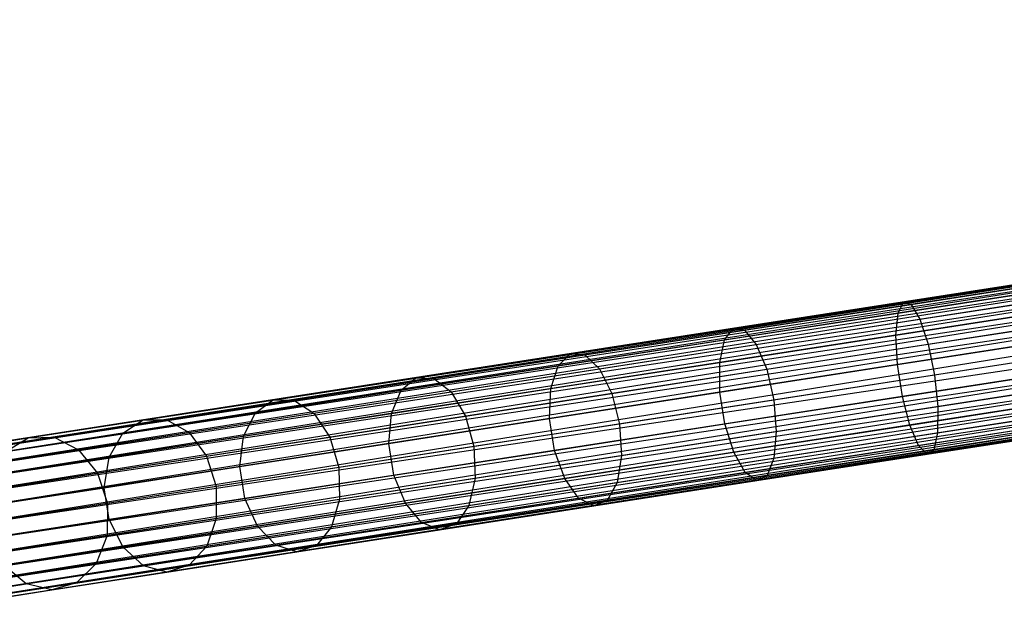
# Model space of a CAD drawing. Extents: x -102 to 102, y -101 to 102.
# Tile 52 of 256: x -78 to -65, y -13 to -6. Entities that reach past the tile are written whole.
import ezdxf

# ---------------------------------------------------------------- set-up
doc = ezdxf.new("R2010")
doc.units = 0
doc.header["$LTSCALE"] = 25.4
doc.layers.get('0').update_dxf_attribs({"linetype": 'CONTINUOUS'})

# ---------------------------------------------------------------- blocks, each defined once
blk = doc.blocks.new('NL2500011659_STL')
at = {"color": 0}
for p, q in [((-79.828, -11.409, -7.395), (-42.89, -5.675, -7.605)), ((-42.89, -5.675, -7.395), (-79.828, -11.409, -7.395)), ((-79.828, -11.409, -7.395), (-42.89, -5.675, -7.605)), ((-42.89, -5.675, -7.395), (-79.828, -11.409, -7.395)), ((-42.883, -5.718, -7.191), (-79.828, -11.409, -7.395)), ((-42.883, -5.718, -7.191), (-79.828, -11.409, -7.395)), ((-42.89, -5.675, -7.605), (-79.822, -11.452, -7.809)), ((-42.89, -5.675, -7.605), (-79.822, -11.452, -7.809)), ((-42.883, -5.718, -7.809), (-79.822, -11.452, -7.809)), ((-42.883, -5.718, -7.809), (-79.822, -11.452, -7.809)), ((-79.808, -11.536, -7), (-42.883, -5.718, -7.191)), ((-79.808, -11.536, -7), (-42.883, -5.718, -7.191)), ((-79.822, -11.452, -7.809), (-42.87, -5.802, -8)), ((-79.822, -11.452, -7.809), (-42.87, -5.802, -8)), ((-42.87, -5.802, -7), (-79.808, -11.536, -7)), ((-42.87, -5.802, -7), (-79.808, -11.536, -7)), ((-42.87, -5.802, -8), (-79.79, -11.658, -8.169)), ((-42.87, -5.802, -8), (-79.79, -11.658, -8.169)), ((-42.851, -5.924, -6.831), (-79.808, -11.536, -7)), ((-42.851, -5.924, -6.831), (-79.808, -11.536, -7)), ((-42.851, -5.924, -8.169), (-79.79, -11.658, -8.169)), ((-42.851, -5.924, -8.169), (-79.79, -11.658, -8.169)), ((-79.766, -11.811, -6.691), (-42.851, -5.924, -6.831)), ((-79.766, -11.811, -6.691), (-42.851, -5.924, -6.831)), ((-79.79, -11.658, -8.169), (-42.827, -6.077, -8.309)), ((-79.79, -11.658, -8.169), (-42.827, -6.077, -8.309)), ((-42.827, -6.077, -6.691), (-79.766, -11.811, -6.691)), ((-42.827, -6.077, -6.691), (-79.766, -11.811, -6.691)), ((-42.827, -6.077, -8.309), (-79.738, -11.99, -8.414)), ((-42.827, -6.077, -8.309), (-79.738, -11.99, -8.414)), ((-42.799, -6.256, -6.586), (-79.766, -11.811, -6.691)), ((-42.799, -6.256, -6.586), (-79.766, -11.811, -6.691)), ((-42.799, -6.256, -8.414), (-79.738, -11.99, -8.414)), ((-42.799, -6.256, -8.414), (-79.738, -11.99, -8.414)), ((-79.708, -12.187, -6.522), (-42.799, -6.256, -6.586)), ((-79.708, -12.187, -6.522), (-42.799, -6.256, -6.586)), ((-79.738, -11.99, -8.414), (-42.769, -6.453, -8.478)), ((-79.738, -11.99, -8.414), (-42.769, -6.453, -8.478)), ((-42.769, -6.453, -6.522), (-79.708, -12.187, -6.522)), ((-42.769, -6.453, -6.522), (-79.708, -12.187, -6.522)), ((-42.769, -6.453, -8.478), (-79.676, -12.392, -8.5)), ((-42.769, -6.453, -8.478), (-79.676, -12.392, -8.5)), ((-42.737, -6.658, -6.5), (-79.676, -12.392, -6.5)), ((-42.737, -6.658, -6.5), (-79.676, -12.392, -6.5)), ((-42.737, -6.658, -8.5), (-79.676, -12.392, -8.5)), ((-42.737, -6.658, -8.5), (-79.676, -12.392, -8.5)), ((-42.705, -6.864, -8.478), (-79.676, -12.392, -8.5)), ((-42.705, -6.864, -8.478), (-79.676, -12.392, -8.5)), ((-42.705, -6.864, -6.522), (-79.644, -12.598, -6.522)), ((-42.705, -6.864, -6.522), (-79.644, -12.598, -6.522)), ((-42.705, -6.864, -8.478), (-79.613, -12.794, -8.414)), ((-42.705, -6.864, -8.478), (-79.613, -12.794, -8.414)), ((-42.675, -7.06, -6.586), (-79.644, -12.598, -6.522)), ((-42.675, -7.06, -6.586), (-79.644, -12.598, -6.522)), ((-42.675, -7.06, -8.414), (-79.613, -12.794, -8.414)), ((-42.675, -7.06, -8.414), (-79.613, -12.794, -8.414)), ((-79.585, -12.973, -6.691), (-42.675, -7.06, -6.586)), ((-79.585, -12.973, -6.691), (-42.675, -7.06, -6.586)), ((-79.613, -12.794, -8.414), (-42.647, -7.239, -8.309)), ((-79.613, -12.794, -8.414), (-42.647, -7.239, -8.309)), ((-42.647, -7.239, -6.691), (-79.585, -12.973, -6.691)), ((-42.647, -7.239, -6.691), (-79.585, -12.973, -6.691)), ((-42.647, -7.239, -8.309), (-79.562, -13.126, -8.169)), ((-42.647, -7.239, -8.309), (-79.562, -13.126, -8.169)), ((-42.623, -7.393, -6.831), (-79.585, -12.973, -6.691)), ((-42.623, -7.393, -6.831), (-79.585, -12.973, -6.691)), ((-42.623, -7.393, -8.169), (-79.562, -13.126, -8.169)), ((-42.623, -7.393, -8.169), (-79.562, -13.126, -8.169)), ((-79.543, -13.248, -7), (-42.623, -7.393, -6.831)), ((-79.543, -13.248, -7), (-42.623, -7.393, -6.831)), ((-79.562, -13.126, -8.169), (-42.604, -7.514, -8)), ((-79.562, -13.126, -8.169), (-42.604, -7.514, -8)), ((-42.604, -7.514, -7), (-79.543, -13.248, -7)), ((-42.604, -7.514, -7), (-79.543, -13.248, -7)), ((-42.591, -7.598, -7.191), (-79.543, -13.248, -7)), ((-42.591, -7.598, -7.191), (-79.543, -13.248, -7)), ((-42.604, -7.514, -8), (-79.53, -13.332, -7.809)), ((-42.604, -7.514, -8), (-79.53, -13.332, -7.809)), ((-42.591, -7.598, -7.809), (-79.53, -13.332, -7.809)), ((-42.591, -7.598, -7.809), (-79.53, -13.332, -7.809)), ((-79.523, -13.375, -7.395), (-42.591, -7.598, -7.191)), ((-79.523, -13.375, -7.395), (-42.591, -7.598, -7.191)), ((-79.53, -13.332, -7.809), (-42.585, -7.641, -7.605)), ((-79.53, -13.332, -7.809), (-42.585, -7.641, -7.605)), ((-42.585, -7.641, -7.395), (-79.523, -13.375, -7.395)), ((-42.585, -7.641, -7.605), (-79.523, -13.375, -7.395)), ((-42.585, -7.641, -7.605), (-79.523, -13.375, -7.395)), ((-42.585, -7.641, -7.395), (-79.523, -13.375, -7.395)), ((-66.409, -9.326, -307.071), (-64.151, -8.976, -307.471)), ((-66.409, -9.326, -307.071), (-64.151, -8.976, -307.471)), ((-66.309, -9.355, -306.668), (-64.097, -9.011, -307.06)), ((-66.309, -9.355, -306.668), (-64.097, -9.011, -307.06)), ((-66.479, -9.467, -307.456), (-64.176, -9.11, -307.863)), ((-66.479, -9.467, -307.456), (-64.176, -9.11, -307.863)), ((-66.196, -9.548, -306.318), (-64.024, -9.211, -306.702)), ((-66.196, -9.548, -306.318), (-64.024, -9.211, -306.702)), ((-68.607, -9.667, -306.41), (-66.409, -9.326, -307.071)), ((-68.607, -9.667, -306.41), (-66.409, -9.326, -307.071)), ((-68.462, -9.689, -306.021), (-66.309, -9.355, -306.668)), ((-68.462, -9.689, -306.021), (-66.309, -9.355, -306.668)), ((-66.506, -9.753, -307.757), (-64.169, -9.39, -308.17)), ((-66.506, -9.753, -307.757), (-64.169, -9.39, -308.17)), ((-66.479, -9.467, -307.456), (-66.409, -9.326, -307.071)), ((-66.479, -9.467, -307.456), (-66.409, -9.326, -307.071)), ((-66.409, -9.326, -307.071), (-66.309, -9.355, -306.668)), ((-66.409, -9.326, -307.071), (-66.309, -9.355, -306.668)), ((-66.309, -9.355, -306.668), (-66.196, -9.548, -306.318)), ((-66.309, -9.355, -306.668), (-66.196, -9.548, -306.318)), ((-68.72, -9.815, -306.782), (-66.479, -9.467, -307.456)), ((-68.72, -9.815, -306.782), (-66.479, -9.467, -307.456)), ((-66.506, -9.753, -307.757), (-66.479, -9.467, -307.456)), ((-66.506, -9.753, -307.757), (-66.479, -9.467, -307.456)), ((-68.309, -9.876, -305.683), (-66.196, -9.548, -306.318)), ((-68.309, -9.876, -305.683), (-66.196, -9.548, -306.318)), ((-66.196, -9.548, -306.318), (-66.089, -9.871, -306.08)), ((-66.196, -9.548, -306.318), (-66.089, -9.871, -306.08)), ((-66.089, -9.871, -306.08), (-63.945, -9.539, -306.459)), ((-66.089, -9.871, -306.08), (-63.945, -9.539, -306.459)), ((-70.715, -9.995, -305.498), (-68.607, -9.667, -306.41)), ((-70.715, -9.995, -305.498), (-68.607, -9.667, -306.41)), ((-70.526, -10.009, -305.128), (-68.462, -9.689, -306.021)), ((-70.526, -10.009, -305.128), (-68.462, -9.689, -306.021)), ((-68.781, -10.106, -307.073), (-66.506, -9.753, -307.757)), ((-68.781, -10.106, -307.073), (-66.506, -9.753, -307.757)), ((-68.72, -9.815, -306.782), (-68.607, -9.667, -306.41)), ((-68.72, -9.815, -306.782), (-68.607, -9.667, -306.41)), ((-68.607, -9.667, -306.41), (-68.462, -9.689, -306.021)), ((-68.607, -9.667, -306.41), (-68.462, -9.689, -306.021)), ((-68.462, -9.689, -306.021), (-68.309, -9.876, -305.683)), ((-68.462, -9.689, -306.021), (-68.309, -9.876, -305.683)), ((-66.486, -10.134, -307.921), (-66.506, -9.753, -307.757)), ((-66.486, -10.134, -307.921), (-66.506, -9.753, -307.757)), ((-66.486, -10.134, -307.921), (-64.13, -9.769, -308.338)), ((-66.486, -10.134, -307.921), (-64.13, -9.769, -308.338)), ((-70.869, -10.149, -305.852), (-68.72, -9.815, -306.782)), ((-70.869, -10.149, -305.852), (-68.72, -9.815, -306.782)), ((-70.336, -10.19, -304.806), (-68.309, -9.876, -305.683)), ((-70.336, -10.19, -304.806), (-68.309, -9.876, -305.683)), ((-68.781, -10.106, -307.073), (-68.72, -9.815, -306.782)), ((-68.781, -10.106, -307.073), (-68.72, -9.815, -306.782)), ((-68.309, -9.876, -305.683), (-68.175, -10.195, -305.453)), ((-68.309, -9.876, -305.683), (-68.175, -10.195, -305.453)), ((-68.175, -10.195, -305.453), (-66.089, -9.871, -306.08)), ((-68.175, -10.195, -305.453), (-66.089, -9.871, -306.08)), ((-66.089, -9.871, -306.08), (-66.007, -10.27, -305.996)), ((-66.089, -9.871, -306.08), (-66.007, -10.27, -305.996)), ((-72.705, -10.304, -304.346), (-70.715, -9.995, -305.498)), ((-72.705, -10.304, -304.346), (-70.715, -9.995, -305.498)), ((-72.475, -10.312, -304), (-70.526, -10.009, -305.128)), ((-72.475, -10.312, -304), (-70.526, -10.009, -305.128)), ((-70.869, -10.149, -305.852), (-70.715, -9.995, -305.498)), ((-70.869, -10.149, -305.852), (-70.715, -9.995, -305.498)), ((-70.715, -9.995, -305.498), (-70.526, -10.009, -305.128)), ((-70.715, -9.995, -305.498), (-70.526, -10.009, -305.128)), ((-70.526, -10.009, -305.128), (-70.336, -10.19, -304.806)), ((-70.526, -10.009, -305.128), (-70.336, -10.19, -304.806)), ((-63.873, -9.939, -306.374), (-66.007, -10.27, -305.996)), ((-63.873, -9.939, -306.374), (-66.007, -10.27, -305.996)), ((-72.898, -10.464, -304.678), (-70.869, -10.149, -305.852)), ((-72.898, -10.464, -304.678), (-70.869, -10.149, -305.852)), ((-70.963, -10.445, -306.129), (-68.781, -10.106, -307.073)), ((-70.963, -10.445, -306.129), (-68.781, -10.106, -307.073)), ((-70.963, -10.445, -306.129), (-70.869, -10.149, -305.852)), ((-70.963, -10.445, -306.129), (-70.869, -10.149, -305.852)), ((-68.779, -10.49, -307.232), (-68.781, -10.106, -307.073)), ((-68.779, -10.49, -307.232), (-68.781, -10.106, -307.073)), ((-68.779, -10.49, -307.232), (-66.486, -10.134, -307.921)), ((-68.779, -10.49, -307.232), (-66.486, -10.134, -307.921)), ((-66.422, -10.545, -307.921), (-66.486, -10.134, -307.921)), ((-66.422, -10.545, -307.921), (-66.486, -10.134, -307.921)), ((-72.249, -10.487, -303.698), (-70.336, -10.19, -304.806)), ((-72.249, -10.487, -303.698), (-70.336, -10.19, -304.806)), ((-70.336, -10.19, -304.806), (-70.176, -10.506, -304.587)), ((-70.336, -10.19, -304.806), (-70.176, -10.506, -304.587)), ((-70.176, -10.506, -304.587), (-68.175, -10.195, -305.453)), ((-70.176, -10.506, -304.587), (-68.175, -10.195, -305.453)), ((-68.175, -10.195, -305.453), (-68.084, -10.593, -305.372)), ((-68.175, -10.195, -305.453), (-68.084, -10.593, -305.372)), ((-66.007, -10.27, -305.996), (-68.084, -10.593, -305.372)), ((-66.007, -10.27, -305.996), (-68.084, -10.593, -305.372)), ((-66.422, -10.545, -307.921), (-64.066, -10.179, -308.338)), ((-66.422, -10.545, -307.921), (-64.066, -10.179, -308.338)), ((-66.007, -10.27, -305.996), (-65.964, -10.675, -306.08)), ((-66.007, -10.27, -305.996), (-65.964, -10.675, -306.08)), ((-74.55, -10.59, -302.97), (-72.705, -10.304, -304.346)), ((-74.55, -10.59, -302.97), (-72.705, -10.304, -304.346)), ((-74.283, -10.593, -302.652), (-72.475, -10.312, -304)), ((-74.283, -10.593, -302.652), (-72.475, -10.312, -304)), ((-72.898, -10.464, -304.678), (-72.705, -10.304, -304.346)), ((-72.898, -10.464, -304.678), (-72.705, -10.304, -304.346)), ((-72.705, -10.304, -304.346), (-72.475, -10.312, -304)), ((-72.705, -10.304, -304.346), (-72.475, -10.312, -304)), ((-72.475, -10.312, -304), (-72.249, -10.487, -303.698)), ((-72.475, -10.312, -304), (-72.249, -10.487, -303.698)), ((-65.964, -10.675, -306.08), (-63.82, -10.342, -306.459)), ((-65.964, -10.675, -306.08), (-63.82, -10.342, -306.459)), ((-74.78, -10.756, -303.274), (-72.898, -10.464, -304.678)), ((-74.78, -10.756, -303.274), (-72.898, -10.464, -304.678)), ((-74.024, -10.763, -302.375), (-72.249, -10.487, -303.698)), ((-74.024, -10.763, -302.375), (-72.249, -10.487, -303.698)), ((-73.022, -10.764, -304.937), (-70.963, -10.445, -306.129)), ((-73.022, -10.764, -304.937), (-70.963, -10.445, -306.129)), ((-73.022, -10.764, -304.937), (-72.898, -10.464, -304.678)), ((-73.022, -10.764, -304.937), (-72.898, -10.464, -304.678)), ((-72.249, -10.487, -303.698), (-72.066, -10.799, -303.493)), ((-72.249, -10.487, -303.698), (-72.066, -10.799, -303.493)), ((-72.066, -10.799, -303.493), (-70.176, -10.506, -304.587)), ((-72.066, -10.799, -303.493), (-70.176, -10.506, -304.587)), ((-70.979, -10.832, -306.28), (-70.963, -10.445, -306.129)), ((-70.979, -10.832, -306.28), (-70.963, -10.445, -306.129)), ((-70.979, -10.832, -306.28), (-68.779, -10.49, -307.232)), ((-70.979, -10.832, -306.28), (-68.779, -10.49, -307.232)), ((-70.176, -10.506, -304.587), (-70.076, -10.902, -304.509)), ((-70.176, -10.506, -304.587), (-70.076, -10.902, -304.509)), ((-68.716, -10.901, -307.232), (-68.779, -10.49, -307.232)), ((-68.716, -10.901, -307.232), (-68.779, -10.49, -307.232)), ((-68.716, -10.901, -307.232), (-66.422, -10.545, -307.921)), ((-68.716, -10.901, -307.232), (-66.422, -10.545, -307.921)), ((-66.326, -10.915, -307.757), (-66.422, -10.545, -307.921)), ((-66.326, -10.915, -307.757), (-66.422, -10.545, -307.921)), ((-66.326, -10.915, -307.757), (-63.989, -10.552, -308.17)), ((-66.326, -10.915, -307.757), (-63.989, -10.552, -308.17)), ((-76.227, -10.85, -301.388), (-74.55, -10.59, -302.97)), ((-76.227, -10.85, -301.388), (-74.55, -10.59, -302.97)), ((-75.925, -10.847, -301.102), (-74.283, -10.593, -302.652)), ((-75.925, -10.847, -301.102), (-74.283, -10.593, -302.652)), ((-74.78, -10.756, -303.274), (-74.55, -10.59, -302.97)), ((-74.78, -10.756, -303.274), (-74.55, -10.59, -302.97)), ((-74.55, -10.59, -302.97), (-74.283, -10.593, -302.652)), ((-74.55, -10.59, -302.97), (-74.283, -10.593, -302.652)), ((-74.283, -10.593, -302.652), (-74.024, -10.763, -302.375)), ((-74.283, -10.593, -302.652), (-74.024, -10.763, -302.375)), ((-68.084, -10.593, -305.372), (-70.076, -10.902, -304.509)), ((-68.084, -10.593, -305.372), (-70.076, -10.902, -304.509)), ((-68.084, -10.593, -305.372), (-68.051, -10.999, -305.453)), ((-68.084, -10.593, -305.372), (-68.051, -10.999, -305.453)), ((-68.051, -10.999, -305.453), (-65.964, -10.675, -306.08)), ((-68.051, -10.999, -305.453), (-65.964, -10.675, -306.08)), ((-65.964, -10.675, -306.08), (-65.968, -11.016, -306.318)), ((-65.964, -10.675, -306.08), (-65.968, -11.016, -306.318)), ((-65.968, -11.016, -306.318), (-63.796, -10.679, -306.702)), ((-65.968, -11.016, -306.318), (-63.796, -10.679, -306.702)), ((-76.49, -11.021, -301.661), (-74.78, -10.756, -303.274)), ((-76.49, -11.021, -301.661), (-74.78, -10.756, -303.274)), ((-75.636, -11.013, -300.853), (-74.024, -10.763, -302.375)), ((-75.636, -11.013, -300.853), (-74.024, -10.763, -302.375)), ((-74.933, -11.061, -303.512), (-74.78, -10.756, -303.274)), ((-74.933, -11.061, -303.512), (-74.78, -10.756, -303.274)), ((-74.933, -11.061, -303.512), (-73.022, -10.764, -304.937)), ((-74.933, -11.061, -303.512), (-73.022, -10.764, -304.937)), ((-74.024, -10.763, -302.375), (-73.818, -11.071, -302.187)), ((-74.024, -10.763, -302.375), (-73.818, -11.071, -302.187)), ((-73.818, -11.071, -302.187), (-72.066, -10.799, -303.493)), ((-73.818, -11.071, -302.187), (-72.066, -10.799, -303.493)), ((-73.055, -11.154, -305.078), (-73.022, -10.764, -304.937)), ((-73.055, -11.154, -305.078), (-73.022, -10.764, -304.937)), ((-72.066, -10.799, -303.493), (-71.957, -11.194, -303.421)), ((-72.066, -10.799, -303.493), (-71.957, -11.194, -303.421)), ((-77.713, -11.081, -299.621), (-76.227, -10.85, -301.388)), ((-77.713, -11.081, -299.621), (-76.227, -10.85, -301.388)), ((-77.38, -11.073, -299.371), (-75.925, -10.847, -301.102)), ((-77.38, -11.073, -299.371), (-75.925, -10.847, -301.102)), ((-76.49, -11.021, -301.661), (-76.227, -10.85, -301.388)), ((-76.49, -11.021, -301.661), (-76.227, -10.85, -301.388)), ((-76.227, -10.85, -301.388), (-75.925, -10.847, -301.102)), ((-76.227, -10.85, -301.388), (-75.925, -10.847, -301.102)), ((-75.925, -10.847, -301.102), (-75.636, -11.013, -300.853)), ((-75.925, -10.847, -301.102), (-75.636, -11.013, -300.853)), ((-73.055, -11.154, -305.078), (-70.979, -10.832, -306.28)), ((-73.055, -11.154, -305.078), (-70.979, -10.832, -306.28)), ((-70.076, -10.902, -304.509), (-71.957, -11.194, -303.421)), ((-70.076, -10.902, -304.509), (-71.957, -11.194, -303.421)), ((-70.915, -11.243, -306.28), (-70.979, -10.832, -306.28)), ((-70.915, -11.243, -306.28), (-70.979, -10.832, -306.28)), ((-70.915, -11.243, -306.28), (-68.716, -10.901, -307.232)), ((-70.915, -11.243, -306.28), (-68.716, -10.901, -307.232)), ((-70.076, -10.902, -304.509), (-70.052, -11.31, -304.587)), ((-70.076, -10.902, -304.509), (-70.052, -11.31, -304.587)), ((-68.601, -11.268, -307.073), (-68.716, -10.901, -307.232)), ((-68.601, -11.268, -307.073), (-68.716, -10.901, -307.232)), ((-68.601, -11.268, -307.073), (-66.326, -10.915, -307.757)), ((-68.601, -11.268, -307.073), (-66.326, -10.915, -307.757)), ((-66.213, -11.179, -307.456), (-66.326, -10.915, -307.757)), ((-66.213, -11.179, -307.456), (-66.326, -10.915, -307.757)), ((-66.213, -11.179, -307.456), (-63.911, -10.821, -307.863)), ((-66.213, -11.179, -307.456), (-63.911, -10.821, -307.863)), ((-66.017, -11.234, -306.668), (-63.806, -10.891, -307.06)), ((-66.017, -11.234, -306.668), (-63.806, -10.891, -307.06)), ((-78.005, -11.256, -299.859), (-76.49, -11.021, -301.661)), ((-78.005, -11.256, -299.859), (-76.49, -11.021, -301.661)), ((-77.064, -11.235, -299.154), (-75.636, -11.013, -300.853)), ((-77.064, -11.235, -299.154), (-75.636, -11.013, -300.853)), ((-76.668, -11.33, -301.875), (-76.49, -11.021, -301.661)), ((-76.668, -11.33, -301.875), (-76.49, -11.021, -301.661)), ((-76.668, -11.33, -301.875), (-74.933, -11.061, -303.512)), ((-76.668, -11.33, -301.875), (-74.933, -11.061, -303.512)), ((-75.636, -11.013, -300.853), (-75.41, -11.318, -300.685)), ((-75.636, -11.013, -300.853), (-75.41, -11.318, -300.685)), ((-74.981, -11.453, -303.642), (-74.933, -11.061, -303.512)), ((-74.981, -11.453, -303.642), (-74.933, -11.061, -303.512)), ((-70.052, -11.31, -304.587), (-68.051, -10.999, -305.453)), ((-70.052, -11.31, -304.587), (-68.051, -10.999, -305.453)), ((-68.051, -10.999, -305.453), (-68.081, -11.344, -305.683)), ((-68.051, -10.999, -305.453), (-68.081, -11.344, -305.683)), ((-68.081, -11.344, -305.683), (-65.968, -11.016, -306.318)), ((-68.081, -11.344, -305.683), (-65.968, -11.016, -306.318)), ((-66.104, -11.292, -307.071), (-63.846, -10.941, -307.471)), ((-66.104, -11.292, -307.071), (-63.846, -10.941, -307.471)), ((-65.968, -11.016, -306.318), (-66.017, -11.234, -306.668)), ((-65.968, -11.016, -306.318), (-66.017, -11.234, -306.668)), ((-78.987, -11.279, -297.692), (-77.713, -11.081, -299.621)), ((-78.987, -11.279, -297.692), (-77.713, -11.081, -299.621)), ((-78.628, -11.267, -297.483), (-77.38, -11.073, -299.371)), ((-78.628, -11.267, -297.483), (-77.38, -11.073, -299.371)), ((-78.005, -11.256, -299.859), (-77.713, -11.081, -299.621)), ((-78.005, -11.256, -299.859), (-77.713, -11.081, -299.621)), ((-77.713, -11.081, -299.621), (-77.38, -11.073, -299.371)), ((-77.713, -11.081, -299.621), (-77.38, -11.073, -299.371)), ((-77.38, -11.073, -299.371), (-77.064, -11.235, -299.154)), ((-77.38, -11.073, -299.371), (-77.064, -11.235, -299.154)), ((-75.41, -11.318, -300.685), (-73.818, -11.071, -302.187)), ((-75.41, -11.318, -300.685), (-73.818, -11.071, -302.187)), ((-74.981, -11.453, -303.642), (-73.055, -11.154, -305.078)), ((-74.981, -11.453, -303.642), (-73.055, -11.154, -305.078)), ((-73.818, -11.071, -302.187), (-73.701, -11.465, -302.12)), ((-73.818, -11.071, -302.187), (-73.701, -11.465, -302.12)), ((-72.992, -11.565, -305.078), (-73.055, -11.154, -305.078)), ((-72.992, -11.565, -305.078), (-73.055, -11.154, -305.078)), ((-68.454, -11.527, -306.782), (-66.213, -11.179, -307.456)), ((-68.454, -11.527, -306.782), (-66.213, -11.179, -307.456)), ((-66.104, -11.292, -307.071), (-66.213, -11.179, -307.456)), ((-66.104, -11.292, -307.071), (-66.213, -11.179, -307.456)), ((-78.289, -11.425, -297.3), (-77.064, -11.235, -299.154)), ((-78.289, -11.425, -297.3), (-77.064, -11.235, -299.154)), ((-77.064, -11.235, -299.154), (-76.82, -11.537, -299.007)), ((-77.064, -11.235, -299.154), (-76.82, -11.537, -299.007)), ((-76.82, -11.537, -299.007), (-75.41, -11.318, -300.685)), ((-76.82, -11.537, -299.007), (-75.41, -11.318, -300.685)), ((-75.41, -11.318, -300.685), (-75.285, -11.711, -300.625)), ((-75.41, -11.318, -300.685), (-75.285, -11.711, -300.625)), ((-71.957, -11.194, -303.421), (-73.701, -11.465, -302.12)), ((-71.957, -11.194, -303.421), (-73.701, -11.465, -302.12)), ((-72.992, -11.565, -305.078), (-70.915, -11.243, -306.28)), ((-72.992, -11.565, -305.078), (-70.915, -11.243, -306.28)), ((-71.957, -11.194, -303.421), (-71.941, -11.603, -303.493)), ((-71.957, -11.194, -303.421), (-71.941, -11.603, -303.493)), ((-71.941, -11.603, -303.493), (-70.052, -11.31, -304.587)), ((-71.941, -11.603, -303.493), (-70.052, -11.31, -304.587)), ((-70.782, -11.606, -306.129), (-70.915, -11.243, -306.28)), ((-70.782, -11.606, -306.129), (-70.915, -11.243, -306.28)), ((-70.782, -11.606, -306.129), (-68.601, -11.268, -307.073)), ((-70.782, -11.606, -306.129), (-68.601, -11.268, -307.073)), ((-70.052, -11.31, -304.587), (-70.108, -11.659, -304.806)), ((-70.052, -11.31, -304.587), (-70.108, -11.659, -304.806)), ((-68.454, -11.527, -306.782), (-68.601, -11.268, -307.073)), ((-68.454, -11.527, -306.782), (-68.601, -11.268, -307.073)), ((-68.302, -11.633, -306.41), (-66.104, -11.292, -307.071)), ((-68.302, -11.633, -306.41), (-66.104, -11.292, -307.071)), ((-68.17, -11.569, -306.021), (-66.017, -11.234, -306.668)), ((-68.17, -11.569, -306.021), (-66.017, -11.234, -306.668)), ((-66.017, -11.234, -306.668), (-66.104, -11.292, -307.071)), ((-66.017, -11.234, -306.668), (-66.104, -11.292, -307.071)), ((-78.206, -11.569, -300.045), (-76.668, -11.33, -301.875)), ((-78.206, -11.569, -300.045), (-76.668, -11.33, -301.875)), ((-76.731, -11.725, -301.991), (-76.668, -11.33, -301.875)), ((-76.731, -11.725, -301.991), (-76.668, -11.33, -301.875)), ((-70.108, -11.659, -304.806), (-68.081, -11.344, -305.683)), ((-70.108, -11.659, -304.806), (-68.081, -11.344, -305.683)), ((-68.081, -11.344, -305.683), (-68.17, -11.569, -306.021)), ((-68.081, -11.344, -305.683), (-68.17, -11.569, -306.021)), ((-78.029, -11.725, -297.176), (-76.82, -11.537, -299.007)), ((-78.029, -11.725, -297.176), (-76.82, -11.537, -299.007)), ((-76.82, -11.537, -299.007), (-76.689, -11.928, -298.955)), ((-76.82, -11.537, -299.007), (-76.689, -11.928, -298.955)), ((-76.731, -11.725, -301.991), (-74.981, -11.453, -303.642)), ((-76.731, -11.725, -301.991), (-74.981, -11.453, -303.642)), ((-73.701, -11.465, -302.12), (-75.285, -11.711, -300.625)), ((-73.701, -11.465, -302.12), (-75.285, -11.711, -300.625)), ((-74.917, -11.864, -303.642), (-74.981, -11.453, -303.642)), ((-74.917, -11.864, -303.642), (-74.981, -11.453, -303.642)), ((-74.917, -11.864, -303.642), (-72.992, -11.565, -305.078)), ((-74.917, -11.864, -303.642), (-72.992, -11.565, -305.078)), ((-73.701, -11.465, -302.12), (-73.693, -11.875, -302.187)), ((-73.701, -11.465, -302.12), (-73.693, -11.875, -302.187)), ((-72.842, -11.926, -304.937), (-72.992, -11.565, -305.078)), ((-72.842, -11.926, -304.937), (-72.992, -11.565, -305.078)), ((-70.604, -11.86, -305.852), (-68.454, -11.527, -306.782)), ((-70.604, -11.86, -305.852), (-68.454, -11.527, -306.782)), ((-70.234, -11.889, -305.128), (-68.17, -11.569, -306.021)), ((-70.234, -11.889, -305.128), (-68.17, -11.569, -306.021)), ((-68.302, -11.633, -306.41), (-68.454, -11.527, -306.782)), ((-68.302, -11.633, -306.41), (-68.454, -11.527, -306.782)), ((-68.17, -11.569, -306.021), (-68.302, -11.633, -306.41)), ((-68.17, -11.569, -306.021), (-68.302, -11.633, -306.41)), ((-73.693, -11.875, -302.187), (-71.941, -11.603, -303.493)), ((-73.693, -11.875, -302.187), (-71.941, -11.603, -303.493)), ((-72.842, -11.926, -304.937), (-70.782, -11.606, -306.129)), ((-72.842, -11.926, -304.937), (-70.782, -11.606, -306.129)), ((-71.941, -11.603, -303.493), (-72.021, -11.956, -303.698)), ((-71.941, -11.603, -303.493), (-72.021, -11.956, -303.698)), ((-72.021, -11.956, -303.698), (-70.108, -11.659, -304.806)), ((-72.021, -11.956, -303.698), (-70.108, -11.659, -304.806)), ((-70.604, -11.86, -305.852), (-70.782, -11.606, -306.129)), ((-70.604, -11.86, -305.852), (-70.782, -11.606, -306.129)), ((-70.41, -11.96, -305.498), (-68.302, -11.633, -306.41)), ((-70.41, -11.96, -305.498), (-68.302, -11.633, -306.41)), ((-70.108, -11.659, -304.806), (-70.234, -11.889, -305.128)), ((-70.108, -11.659, -304.806), (-70.234, -11.889, -305.128)), ((-78.281, -11.965, -300.147), (-76.731, -11.725, -301.991)), ((-78.281, -11.965, -300.147), (-76.731, -11.725, -301.991)), ((-76.667, -12.135, -301.991), (-76.731, -11.725, -301.991)), ((-76.667, -12.135, -301.991), (-76.731, -11.725, -301.991)), ((-75.285, -11.711, -300.625), (-76.689, -11.928, -298.955)), ((-75.285, -11.711, -300.625), (-76.689, -11.928, -298.955)), ((-75.285, -11.711, -300.625), (-75.285, -12.122, -300.685)), ((-75.285, -11.711, -300.625), (-75.285, -12.122, -300.685)), ((-76.689, -11.928, -298.955), (-77.893, -12.115, -297.132)), ((-76.689, -11.928, -298.955), (-77.893, -12.115, -297.132)), ((-76.689, -11.928, -298.955), (-76.695, -12.341, -299.007)), ((-76.689, -11.928, -298.955), (-76.695, -12.341, -299.007)), ((-76.667, -12.135, -301.991), (-74.917, -11.864, -303.642)), ((-76.667, -12.135, -301.991), (-74.917, -11.864, -303.642)), ((-75.285, -12.122, -300.685), (-73.693, -11.875, -302.187)), ((-75.285, -12.122, -300.685), (-73.693, -11.875, -302.187)), ((-74.752, -12.223, -303.512), (-74.917, -11.864, -303.642)), ((-74.752, -12.223, -303.512), (-74.917, -11.864, -303.642)), ((-74.752, -12.223, -303.512), (-72.842, -11.926, -304.937)), ((-74.752, -12.223, -303.512), (-72.842, -11.926, -304.937)), ((-73.693, -11.875, -302.187), (-73.796, -12.231, -302.375)), ((-73.693, -11.875, -302.187), (-73.796, -12.231, -302.375)), ((-72.633, -12.175, -304.678), (-72.842, -11.926, -304.937)), ((-72.633, -12.175, -304.678), (-72.842, -11.926, -304.937)), ((-72.633, -12.175, -304.678), (-70.604, -11.86, -305.852)), ((-72.633, -12.175, -304.678), (-70.604, -11.86, -305.852)), ((-72.183, -12.192, -304), (-70.234, -11.889, -305.128)), ((-72.183, -12.192, -304), (-70.234, -11.889, -305.128)), ((-70.41, -11.96, -305.498), (-70.604, -11.86, -305.852)), ((-70.41, -11.96, -305.498), (-70.604, -11.86, -305.852)), ((-70.234, -11.889, -305.128), (-70.41, -11.96, -305.498)), ((-70.234, -11.889, -305.128), (-70.41, -11.96, -305.498)), ((-73.796, -12.231, -302.375), (-72.021, -11.956, -303.698)), ((-73.796, -12.231, -302.375), (-72.021, -11.956, -303.698)), ((-72.4, -12.269, -304.346), (-70.41, -11.96, -305.498)), ((-72.4, -12.269, -304.346), (-70.41, -11.96, -305.498)), ((-72.021, -11.956, -303.698), (-72.183, -12.192, -304)), ((-72.021, -11.956, -303.698), (-72.183, -12.192, -304)), ((-78.217, -12.376, -300.147), (-76.667, -12.135, -301.991)), ((-78.217, -12.376, -300.147), (-76.667, -12.135, -301.991)), ((-76.695, -12.341, -299.007), (-75.285, -12.122, -300.685)), ((-76.695, -12.341, -299.007), (-75.285, -12.122, -300.685)), ((-76.488, -12.492, -301.875), (-76.667, -12.135, -301.991)), ((-76.488, -12.492, -301.875), (-76.667, -12.135, -301.991)), ((-75.285, -12.122, -300.685), (-75.408, -12.482, -300.853)), ((-75.285, -12.122, -300.685), (-75.408, -12.482, -300.853)), ((-74.515, -12.467, -303.274), (-72.633, -12.175, -304.678)), ((-74.515, -12.467, -303.274), (-72.633, -12.175, -304.678)), ((-73.991, -12.472, -302.652), (-72.183, -12.192, -304)), ((-73.991, -12.472, -302.652), (-72.183, -12.192, -304)), ((-72.4, -12.269, -304.346), (-72.633, -12.175, -304.678)), ((-72.4, -12.269, -304.346), (-72.633, -12.175, -304.678)), ((-72.183, -12.192, -304), (-72.4, -12.269, -304.346)), ((-72.183, -12.192, -304), (-72.4, -12.269, -304.346)), ((-76.488, -12.492, -301.875), (-74.752, -12.223, -303.512)), ((-76.488, -12.492, -301.875), (-74.752, -12.223, -303.512)), ((-75.408, -12.482, -300.853), (-73.796, -12.231, -302.375)), ((-75.408, -12.482, -300.853), (-73.796, -12.231, -302.375)), ((-74.515, -12.467, -303.274), (-74.752, -12.223, -303.512)), ((-74.515, -12.467, -303.274), (-74.752, -12.223, -303.512)), ((-74.245, -12.556, -302.97), (-72.4, -12.269, -304.346)), ((-74.245, -12.556, -302.97), (-72.4, -12.269, -304.346)), ((-73.796, -12.231, -302.375), (-73.991, -12.472, -302.652)), ((-73.796, -12.231, -302.375), (-73.991, -12.472, -302.652)), ((-77.905, -12.529, -297.176), (-76.695, -12.341, -299.007)), ((-77.905, -12.529, -297.176), (-76.695, -12.341, -299.007)), ((-76.695, -12.341, -299.007), (-76.836, -12.703, -299.154)), ((-76.695, -12.341, -299.007), (-76.836, -12.703, -299.154)), ((-78.025, -12.731, -300.045), (-76.488, -12.492, -301.875)), ((-78.025, -12.731, -300.045), (-76.488, -12.492, -301.875)), ((-76.836, -12.703, -299.154), (-75.408, -12.482, -300.853)), ((-76.836, -12.703, -299.154), (-75.408, -12.482, -300.853)), ((-76.224, -12.733, -301.661), (-76.488, -12.492, -301.875)), ((-76.224, -12.733, -301.661), (-76.488, -12.492, -301.875)), ((-76.224, -12.733, -301.661), (-74.515, -12.467, -303.274)), ((-76.224, -12.733, -301.661), (-74.515, -12.467, -303.274)), ((-75.922, -12.816, -301.388), (-74.245, -12.556, -302.97)), ((-75.922, -12.816, -301.388), (-74.245, -12.556, -302.97)), ((-75.633, -12.727, -301.102), (-73.991, -12.472, -302.652)), ((-75.633, -12.727, -301.102), (-73.991, -12.472, -302.652)), ((-75.408, -12.482, -300.853), (-75.633, -12.727, -301.102)), ((-75.408, -12.482, -300.853), (-75.633, -12.727, -301.102)), ((-74.245, -12.556, -302.97), (-74.515, -12.467, -303.274)), ((-74.245, -12.556, -302.97), (-74.515, -12.467, -303.274)), ((-73.991, -12.472, -302.652), (-74.245, -12.556, -302.97)), ((-73.991, -12.472, -302.652), (-74.245, -12.556, -302.97)), ((-78.061, -12.894, -297.3), (-76.836, -12.703, -299.154)), ((-78.061, -12.894, -297.3), (-76.836, -12.703, -299.154)), ((-76.836, -12.703, -299.154), (-77.088, -12.953, -299.371)), ((-76.836, -12.703, -299.154), (-77.088, -12.953, -299.371)), ((-77.739, -12.968, -299.859), (-78.025, -12.731, -300.045)), ((-77.739, -12.968, -299.859), (-78.025, -12.731, -300.045)), ((-77.739, -12.968, -299.859), (-76.224, -12.733, -301.661)), ((-77.739, -12.968, -299.859), (-76.224, -12.733, -301.661)), ((-77.407, -13.046, -299.621), (-75.922, -12.816, -301.388)), ((-77.407, -13.046, -299.621), (-75.922, -12.816, -301.388)), ((-77.088, -12.953, -299.371), (-75.633, -12.727, -301.102)), ((-77.088, -12.953, -299.371), (-75.633, -12.727, -301.102)), ((-75.922, -12.816, -301.388), (-76.224, -12.733, -301.661)), ((-75.922, -12.816, -301.388), (-76.224, -12.733, -301.661)), ((-75.633, -12.727, -301.102), (-75.922, -12.816, -301.388)), ((-75.633, -12.727, -301.102), (-75.922, -12.816, -301.388)), ((-79.038, -13.17, -297.893), (-77.739, -12.968, -299.859)), ((-79.038, -13.17, -297.893), (-77.739, -12.968, -299.859)), ((-78.336, -13.147, -297.483), (-77.088, -12.953, -299.371)), ((-78.336, -13.147, -297.483), (-77.088, -12.953, -299.371)), ((-77.407, -13.046, -299.621), (-77.739, -12.968, -299.859)), ((-77.407, -13.046, -299.621), (-77.739, -12.968, -299.859)), ((-77.088, -12.953, -299.371), (-77.407, -13.046, -299.621)), ((-77.088, -12.953, -299.371), (-77.407, -13.046, -299.621)), ((-78.682, -13.244, -297.692), (-77.407, -13.046, -299.621)), ((-78.682, -13.244, -297.692), (-77.407, -13.046, -299.621))]:
    blk.add_line(p, q, dxfattribs=at)

msp = doc.modelspace()

# ---------------------------------------------------------------- block references
at = {"color": 0}
msp.add_blockref('NL2500011659_STL', (0, 0), dxfattribs=at)

doc.saveas('drawing.dxf')
